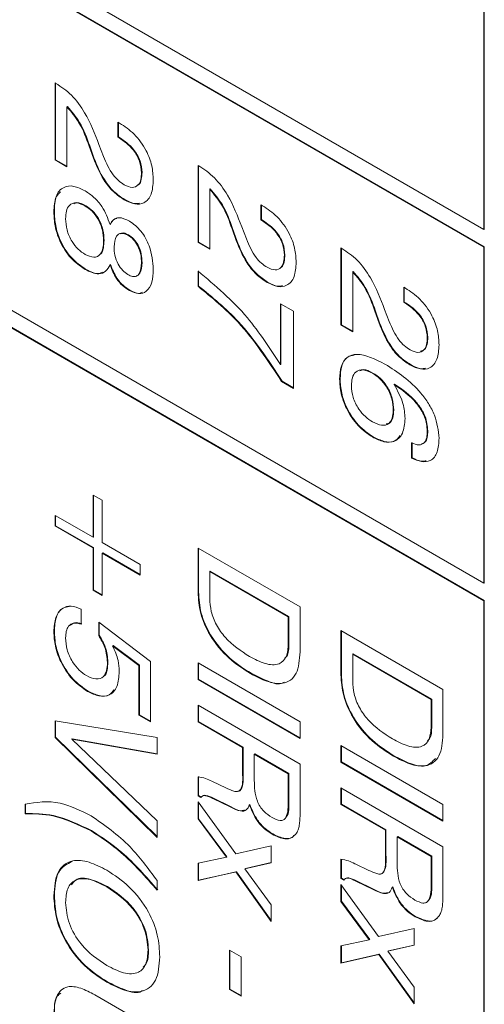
# Model space of a CAD drawing. Header units: millimetres. Extents: x 22 to 278, y 61 to 167.
# Tile 129 of 148: x 261.31 to 264.52, y 102.76 to 109.58. Entities that reach past the tile are written whole.
import ezdxf

# ---------------------------------------------------------------- set-up
doc = ezdxf.new("R2010")
doc.units = ezdxf.units.MM
doc.layers.get('0').update_dxf_attribs({"lineweight": 15})

msp = doc.modelspace()

# ---------------------------------------------------------------- linework, layer by layer
for p, q in [((239.5246, 122.5536), (264.5209, 108.1236)), ((264.5209, 108.0011), (239.5246, 122.4311)), ((264.5244, 108.0032), (239.5282, 122.4332)), ((239.5246, 120.104), (264.5209, 105.674)), ((264.5209, 105.5515), (239.5246, 119.9815)), ((264.5244, 105.5535), (239.5282, 119.9835)), ((264.5209, 108.1236), (264.5209, 114.9417)), ((264.5244, 108.1256), (264.5244, 114.9438)), ((261.551, 109.1382), (261.5565, 109.135)), ((261.551, 108.6043), (261.551, 109.1382)), ((261.5545, 108.6064), (261.5545, 109.1362)), ((261.6361, 108.9748), (261.6326, 108.9727)), ((261.6326, 108.9727), (261.6326, 108.5572)), ((261.9862, 108.8661), (261.9979, 108.8593)), ((261.9862, 108.7614), (261.9862, 108.8661)), ((261.9897, 108.7635), (261.9897, 108.8641)), ((261.9897, 108.7635), (261.9862, 108.7614)), ((261.9976, 108.7589), (261.9897, 108.7635)), ((261.7902, 108.7011), (261.7867, 108.6991)), ((261.8159, 108.6171), (261.7867, 108.6991)), ((261.8194, 108.6192), (261.7902, 108.7011)), ((261.8541, 108.712), (261.8857, 108.6285)), ((261.9941, 108.7568), (261.9862, 108.7614)), ((261.9976, 108.7589), (261.9941, 108.7568)), ((261.5545, 108.6064), (261.551, 108.6043)), ((261.6326, 108.5572), (261.551, 108.6043)), ((261.6326, 108.5613), (261.5545, 108.6064)), ((261.8194, 108.6192), (261.8159, 108.6171)), ((262.541, 108.5668), (262.5465, 108.5636)), ((262.541, 108.0329), (262.541, 108.5668)), ((262.5445, 108.0349), (262.5445, 108.5647)), ((262.1529, 108.5183), (262.1493, 108.5162)), ((262.6261, 108.4033), (262.6225, 108.4012)), ((262.6225, 108.4012), (262.6225, 107.9858)), ((261.763, 108.2871), (261.7595, 108.2851)), ((262.0329, 108.3302), (262.0294, 108.3282)), ((262.9761, 108.2946), (262.9879, 108.2878)), ((262.9761, 108.1899), (262.9761, 108.2946)), ((262.9796, 108.192), (262.9796, 108.2926)), ((261.5455, 108.246), (261.5419, 108.244)), ((261.9347, 108.1596), (261.9312, 108.1575)), ((262.9796, 108.192), (262.9761, 108.1899)), ((262.984, 108.1853), (262.9761, 108.1899)), ((262.9876, 108.1874), (262.9796, 108.192)), ((262.9876, 108.1874), (262.984, 108.1853)), ((262.0592, 108.0847), (262.0557, 108.0827)), ((262.7802, 108.1296), (262.7767, 108.1276)), ((262.8058, 108.0456), (262.7767, 108.1276)), ((262.8094, 108.0477), (262.7802, 108.1296)), ((262.8441, 108.1405), (262.8757, 108.057)), ((264.5244, 108.1256), (264.5209, 108.1236)), ((261.89, 108.047), (261.8864, 108.045)), ((262.5445, 108.0349), (262.541, 108.0329)), ((262.6225, 107.9858), (262.541, 108.0329)), ((262.6225, 107.9898), (262.5445, 108.0349)), ((262.8094, 108.0477), (262.8058, 108.0456)), ((263.1428, 107.9468), (263.1393, 107.9448)), ((263.5309, 107.9953), (263.5364, 107.9921)), ((263.5309, 107.4614), (263.5309, 107.9953)), ((263.5344, 107.4634), (263.5344, 107.9932)), ((264.5244, 108.0032), (264.5209, 108.0011)), ((264.5209, 105.674), (264.5209, 108.0011)), ((264.5244, 105.676), (264.5244, 108.0032)), ((261.9347, 107.8802), (261.9312, 107.8781)), ((262.1529, 107.8946), (262.1493, 107.8925)), ((261.7621, 107.848), (261.7585, 107.846)), ((262.541, 107.7293), (262.541, 107.834)), ((262.5445, 107.7313), (262.5445, 107.836)), ((263.616, 107.8318), (263.6125, 107.8297)), ((263.6125, 107.8297), (263.6125, 107.4143)), ((263.0228, 107.7588), (263.0193, 107.7567)), ((262.0693, 107.7021), (262.0658, 107.7)), ((262.5445, 107.7313), (262.541, 107.7293)), ((263.966, 107.7231), (263.9778, 107.7163)), ((263.966, 107.6184), (263.966, 107.7231)), ((263.9696, 107.6205), (263.9696, 107.7211)), ((263.1121, 107.6089), (263.2027, 107.5566)), ((263.1121, 107.1868), (263.1121, 107.6089)), ((263.1156, 107.1888), (263.1156, 107.6069)), ((263.9696, 107.6205), (263.966, 107.6184)), ((263.974, 107.6139), (263.966, 107.6184)), ((263.9775, 107.6159), (263.9696, 107.6205)), ((263.9775, 107.6159), (263.974, 107.6139)), ((263.2027, 107.5566), (263.2027, 107.0227)), ((263.7701, 107.5581), (263.7666, 107.5561)), ((263.7958, 107.4742), (263.7666, 107.5561)), ((263.7993, 107.4762), (263.7701, 107.5581)), ((263.834, 107.569), (263.8656, 107.4855)), ((263.7993, 107.4762), (263.7958, 107.4742)), ((263.5344, 107.4634), (263.5309, 107.4614)), ((263.6125, 107.4143), (263.5309, 107.4614)), ((263.6125, 107.4184), (263.5344, 107.4634)), ((264.1328, 107.3753), (264.1292, 107.3733)), ((263.1156, 107.1888), (263.1121, 107.1868)), ((263.753, 107.1287), (263.7495, 107.1267)), ((264.0128, 107.1873), (264.0093, 107.1852)), ((263.1238, 107.0723), (263.1203, 107.0703)), ((263.2027, 107.0227), (263.1203, 107.0703)), ((263.2027, 107.0268), (263.1238, 107.0723)), ((263.5254, 107.0883), (263.5218, 107.0863)), ((263.9024, 107.0521), (263.8989, 107.05)), ((263.8971, 106.8715), (263.8935, 106.8694)), ((264.1328, 106.729), (264.1292, 106.727)), ((263.7534, 106.688), (263.7499, 106.6859)), ((264.0204, 106.5402), (264.0204, 106.6449)), ((264.024, 106.5422), (264.024, 106.6469)), ((264.024, 106.5422), (264.0204, 106.5402)), ((261.8139, 106.284), (261.8774, 106.2474)), ((261.8139, 105.9909), (261.8139, 106.284)), ((261.8174, 105.993), (261.8174, 106.282)), ((261.8774, 106.2474), (261.8774, 105.9543)), ((261.551, 106.1427), (261.8139, 105.9909)), ((261.551, 106.0694), (261.551, 106.1427)), ((261.5545, 106.0714), (261.5545, 106.1406)), ((261.5545, 106.0714), (261.551, 106.0694)), ((261.8139, 105.9176), (261.551, 106.0694)), ((261.8174, 105.9197), (261.5545, 106.0714)), ((261.8174, 105.993), (261.8139, 105.9909)), ((261.8174, 105.9197), (261.8139, 105.9176)), ((261.8139, 105.6245), (261.8139, 105.9176)), ((261.8174, 105.6266), (261.8174, 105.9197)), ((261.8774, 105.9543), (262.1403, 105.8025)), ((262.541, 105.9167), (263.2481, 105.5085)), ((262.541, 105.61), (262.541, 105.9167)), ((262.5445, 105.612), (262.5445, 105.9146)), ((261.8809, 105.883), (261.8774, 105.881)), ((261.8774, 105.881), (261.8774, 105.5879)), ((262.1403, 105.7292), (261.8774, 105.881)), ((262.1403, 105.7333), (261.8809, 105.883)), ((262.1403, 105.8025), (262.1403, 105.7292)), ((262.6261, 105.7564), (262.6225, 105.7544)), ((262.6225, 105.7544), (262.6225, 105.5678)), ((263.1665, 105.4404), (262.6225, 105.7544)), ((263.17, 105.4424), (262.6261, 105.7564)), ((261.8174, 105.6266), (261.8139, 105.6245)), ((261.8774, 105.592), (261.8174, 105.6266)), ((264.5244, 105.676), (264.5209, 105.674)), ((261.8774, 105.5879), (261.8139, 105.6245)), ((262.5445, 105.612), (262.541, 105.61)), ((261.7318, 105.494), (261.7318, 105.3893)), ((263.2481, 105.5085), (263.2481, 105.1973)), ((264.5244, 105.5535), (264.5209, 105.5515)), ((264.5209, 98.7334), (264.5209, 105.5515)), ((264.5244, 98.7354), (264.5244, 105.5535)), ((263.17, 105.4424), (263.1665, 105.4404)), ((263.1665, 105.2538), (263.1665, 105.4404)), ((263.17, 105.2558), (263.17, 105.4424)), ((261.8536, 105.4027), (262.2128, 105.1314)), ((261.8536, 105.3101), (261.8536, 105.4027)), ((261.8571, 105.3122), (261.8571, 105.4001)), ((261.5455, 105.3403), (261.5419, 105.3382)), ((261.8571, 105.3122), (261.8536, 105.3101)), ((263.5309, 105.3452), (264.238, 104.937)), ((263.5309, 105.0385), (263.5309, 105.3452)), ((263.5344, 105.0405), (263.5344, 105.3431)), ((261.953, 105.2418), (261.9495, 105.2397)), ((262.1312, 105.1031), (261.9495, 105.2397)), ((262.1347, 105.1051), (261.953, 105.2418)), ((263.17, 105.2558), (263.1665, 105.2538)), ((263.616, 105.185), (263.6125, 105.1829)), ((263.6125, 105.1829), (263.6125, 104.9963)), ((264.1564, 104.8689), (263.6125, 105.1829)), ((264.16, 104.871), (263.616, 105.185)), ((261.9172, 105.1272), (261.9136, 105.1252)), ((262.1347, 105.1051), (262.1312, 105.1031)), ((262.1312, 104.7598), (262.1312, 105.1031)), ((262.1347, 104.7618), (262.1347, 105.1051)), ((262.2128, 105.1314), (262.2128, 104.7127)), ((262.541, 105.1211), (263.2481, 104.7129)), ((262.541, 105.0059), (262.541, 105.1211)), ((262.5445, 105.0079), (262.5445, 105.119)), ((262.9084, 105.0491), (262.9049, 105.0471)), ((263.5344, 105.0405), (263.5309, 105.0385)), ((262.5445, 105.0079), (262.541, 105.0059)), ((263.2481, 104.5977), (262.541, 105.0059)), ((263.2481, 104.6018), (262.5445, 105.0079)), ((261.7793, 104.9262), (261.7758, 104.9242)), ((264.238, 104.937), (264.238, 104.6259)), ((262.541, 104.7128), (262.541, 104.8279)), ((262.541, 104.8279), (263.2481, 104.4197)), ((262.5445, 104.7148), (262.5445, 104.8259)), ((264.16, 104.871), (264.1564, 104.8689)), ((264.1564, 104.6823), (264.1564, 104.8689)), ((264.16, 104.6843), (264.16, 104.871)), ((262.1347, 104.7618), (262.1312, 104.7598)), ((262.2128, 104.7127), (262.1312, 104.7598)), ((262.2128, 104.7167), (262.1347, 104.7618)), ((261.551, 104.719), (262.2581, 104.6039)), ((261.551, 104.6038), (261.551, 104.719)), ((261.5545, 104.6059), (261.5545, 104.7184)), ((262.5445, 104.7148), (262.541, 104.7128)), ((262.8492, 104.5348), (262.541, 104.7128)), ((262.8527, 104.5369), (262.5445, 104.7148)), ((263.2481, 104.7129), (263.2481, 104.5977)), ((264.16, 104.6843), (264.1564, 104.6823)), ((261.5545, 104.6059), (261.551, 104.6038)), ((262.2581, 103.913), (261.551, 104.6038)), ((262.2581, 103.9185), (261.5545, 104.6059)), ((262.2581, 104.6039), (262.2581, 104.4881)), ((261.6697, 104.5956), (261.6662, 104.5936)), ((261.6662, 104.5936), (262.2581, 104.027)), ((262.2581, 104.4881), (261.6662, 104.5936)), ((262.2581, 104.4908), (261.6697, 104.5956)), ((262.8527, 104.5369), (262.8492, 104.5348)), ((262.8492, 104.3631), (262.8492, 104.5348)), ((262.8527, 104.3651), (262.8527, 104.5369)), ((263.5309, 104.5496), (264.238, 104.1414)), ((263.5309, 104.4344), (263.5309, 104.5496)), ((263.5344, 104.4365), (263.5344, 104.5475)), ((262.9343, 104.4909), (262.9308, 104.4889)), ((262.9308, 104.4889), (262.9308, 104.3077)), ((263.1665, 104.3528), (262.9308, 104.4889)), ((263.17, 104.3549), (262.9343, 104.4909)), ((263.8983, 104.4776), (263.8948, 104.4756)), ((263.2481, 104.4197), (263.2481, 104.107)), ((263.5344, 104.4365), (263.5309, 104.4344)), ((264.238, 104.0262), (263.5309, 104.4344)), ((264.238, 104.0303), (263.5344, 104.4365)), ((262.541, 104.1998), (262.541, 104.3326)), ((262.5445, 104.2019), (262.5445, 104.3347)), ((262.8527, 104.3651), (262.8492, 104.3631)), ((263.17, 104.3549), (263.1665, 104.3528)), ((263.1665, 104.1716), (263.1665, 104.3528)), ((263.17, 104.1736), (263.17, 104.3549)), ((262.6371, 104.3022), (262.6401, 104.3004)), ((262.6401, 104.3004), (262.7339, 104.256)), ((262.5445, 104.2019), (262.541, 104.1998)), ((262.5609, 104.1883), (262.541, 104.1998)), ((262.5636, 104.1908), (262.5445, 104.2019)), ((263.5309, 104.1413), (263.5309, 104.2565)), ((263.5309, 104.2565), (264.238, 103.8482)), ((263.5344, 104.1433), (263.5344, 104.2544)), ((261.3425, 104.0751), (261.3425, 104.1424)), ((261.346, 104.0772), (261.346, 104.1444)), ((262.541, 104.158), (262.8022, 103.7989)), ((262.541, 104.0403), (262.541, 104.158)), ((262.5445, 104.0424), (262.5445, 104.1531)), ((262.648, 104.1843), (262.6445, 104.1823)), ((262.7632, 104.1239), (262.6445, 104.1823)), ((262.7667, 104.1259), (262.648, 104.1843)), ((262.7667, 104.1259), (262.7632, 104.1239)), ((262.8997, 104.1412), (262.8962, 104.1392)), ((263.17, 104.1736), (263.1665, 104.1716)), ((263.5344, 104.1433), (263.5309, 104.1413)), ((263.8391, 103.9634), (263.5309, 104.1413)), ((263.8427, 103.9654), (263.5344, 104.1433)), ((264.238, 104.1414), (264.238, 104.0262)), ((261.346, 104.0772), (261.3425, 104.0751)), ((262.2581, 104.027), (262.2581, 103.913)), ((262.5445, 104.0424), (262.541, 104.0403)), ((262.7371, 103.7753), (262.541, 104.0403)), ((262.7407, 103.7773), (262.5445, 104.0424)), ((261.8036, 103.9596), (261.8, 103.9576)), ((263.0587, 103.9364), (263.0551, 103.9344)), ((263.8427, 103.9654), (263.8391, 103.9634)), ((263.8391, 103.7916), (263.8391, 103.9634)), ((263.8427, 103.7937), (263.8427, 103.9654)), ((262.8022, 103.7989), (263.0486, 103.8544)), ((263.0486, 103.8544), (263.0486, 103.737)), ((263.9243, 103.9194), (263.9207, 103.9174)), ((263.9207, 103.9174), (263.9207, 103.7362)), ((264.1564, 103.7813), (263.9207, 103.9174)), ((264.16, 103.7834), (263.9243, 103.9194)), ((263.8427, 103.7937), (263.8391, 103.7916)), ((264.238, 103.8482), (264.238, 103.5355)), ((262.541, 103.7333), (262.7371, 103.7753)), ((262.541, 103.6136), (262.541, 103.7333)), ((262.5445, 103.6156), (262.5445, 103.7341)), ((262.7407, 103.7773), (262.7371, 103.7753)), ((263.0486, 103.737), (262.8662, 103.6957)), ((263.0486, 103.7382), (262.8697, 103.6978)), ((263.5309, 103.6283), (263.5309, 103.7612)), ((263.5344, 103.6304), (263.5344, 103.7632)), ((263.6271, 103.7307), (263.6301, 103.7289)), ((263.6301, 103.7289), (263.7238, 103.6845)), ((264.16, 103.7834), (264.1564, 103.7813)), ((264.1564, 103.6001), (264.1564, 103.7813)), ((264.16, 103.6021), (264.16, 103.7834)), ((262.8031, 103.6732), (262.541, 103.6136)), ((262.8067, 103.6753), (262.5445, 103.6156)), ((262.8067, 103.6753), (262.8031, 103.6732)), ((263.0486, 103.331), (262.8031, 103.6732)), ((263.0486, 103.338), (262.8067, 103.6753)), ((262.8697, 103.6978), (262.8662, 103.6957)), ((262.8662, 103.6957), (263.0486, 103.4468)), ((262.2581, 103.6138), (262.2581, 103.5466)), ((262.5445, 103.6156), (262.541, 103.6136)), ((263.5344, 103.6304), (263.5309, 103.6283)), ((263.5509, 103.6168), (263.5309, 103.6283)), ((263.5309, 103.5865), (263.7921, 103.2275)), ((263.5309, 103.4689), (263.5309, 103.5865)), ((263.5536, 103.6193), (263.5344, 103.6304)), ((263.5344, 103.4709), (263.5344, 103.5816)), ((263.638, 103.6128), (263.6345, 103.6108)), ((263.7532, 103.5524), (263.6345, 103.6108)), ((263.7567, 103.5544), (263.638, 103.6128)), ((264.16, 103.6021), (264.1564, 103.6001)), ((261.9126, 103.5721), (261.9091, 103.5701)), ((263.7567, 103.5544), (263.7532, 103.5524)), ((263.8897, 103.5697), (263.8862, 103.5677)), ((261.5455, 103.5111), (261.5419, 103.509)), ((263.0486, 103.4468), (263.0486, 103.331)), ((263.5344, 103.4709), (263.5309, 103.4689)), ((263.7271, 103.2038), (263.5309, 103.4689)), ((263.7306, 103.2059), (263.5344, 103.4709)), ((264.0486, 103.365), (264.0451, 103.3629)), ((263.7921, 103.2275), (264.0386, 103.2829)), ((264.0386, 103.2829), (264.0386, 103.1655)), ((263.5309, 103.1618), (263.7271, 103.2038)), ((263.7306, 103.2059), (263.7271, 103.2038)), ((262.1982, 103.1343), (262.1947, 103.1322)), ((262.7585, 103.1321), (262.8401, 103.085)), ((262.7585, 102.8599), (262.7585, 103.1321)), ((262.7621, 102.8619), (262.7621, 103.13)), ((263.5309, 103.0421), (263.5309, 103.1618)), ((263.5344, 103.0442), (263.5344, 103.1626)), ((263.7966, 103.1038), (263.5344, 103.0442)), ((263.7966, 103.1038), (263.7931, 103.1018)), ((264.0386, 102.7665), (263.7966, 103.1038)), ((264.0386, 103.1655), (263.8561, 103.1243)), ((263.8597, 103.1263), (263.8561, 103.1243)), ((263.8561, 103.1243), (264.0386, 102.8753)), ((264.0386, 103.1667), (263.8597, 103.1263)), ((262.8401, 103.085), (262.8401, 102.8128)), ((263.7931, 103.1018), (263.5309, 103.0421)), ((263.5344, 103.0442), (263.5309, 103.0421)), ((264.0386, 102.7595), (263.7931, 103.1018)), ((261.9126, 102.9126), (261.9091, 102.9106)), ((262.7621, 102.8619), (262.7585, 102.8599)), ((262.8401, 102.8128), (262.7585, 102.8599)), ((262.8401, 102.8169), (262.7621, 102.8619)), ((264.0386, 102.8753), (264.0386, 102.7595)), ((261.8254, 102.8228), (262.2581, 102.573))]:
    msp.add_line(p, q)
for points, knots in [([(261.5565, 109.135), (261.5933, 109.1106), (261.6668, 109.0617), (261.7784, 108.908), (261.8254, 108.7864), (261.8541, 108.712)], [0, 0, 0, 0, 0.279996, 0.559198, 1, 1, 1, 1]), ([(261.7867, 108.6991), (261.7666, 108.7557), (261.731, 108.8562), (261.6625, 108.9373), (261.6326, 108.9727)], [0, 0, 0, 0, 0.5626058, 1, 1, 1, 1]), ([(261.7902, 108.7011), (261.7702, 108.7577), (261.7345, 108.8583), (261.6661, 108.9393), (261.6361, 108.9748)], [0, 0, 0, 0, 0.5626058, 1, 1, 1, 1]), ([(261.9979, 108.8593), (262.0322, 108.8366), (262.1006, 108.7914), (262.1823, 108.6788), (262.2256, 108.5629), (262.2291, 108.4988), (262.2309, 108.4667)], [0, 0, 0, 0, 0.280451, 0.559362, 0.779308, 1, 1, 1, 1]), ([(262.1493, 108.5162), (262.147, 108.5425), (262.1424, 108.595), (262.084, 108.6955), (262.0282, 108.7336), (261.9941, 108.7568)], [0, 0, 0, 0, 0.280567, 0.560264, 1, 1, 1, 1]), ([(262.1529, 108.5183), (262.1506, 108.5446), (262.146, 108.5971), (262.0875, 108.6976), (262.0317, 108.7356), (261.9976, 108.7589)], [0, 0, 0, 0, 0.280567, 0.560264, 1, 1, 1, 1]), ([(261.8857, 108.6285), (261.9051, 108.5836), (261.9321, 108.5209), (261.9896, 108.4589), (262.0166, 108.4413), (262.0301, 108.4325)], [0, 0, 0, 0, 0.558127, 0.779013, 1, 1, 1, 1]), ([(262.0294, 108.3282), (262.0039, 108.3452), (261.9531, 108.3793), (261.8719, 108.4807), (261.8371, 108.5654), (261.8159, 108.6171)], [0, 0, 0, 0, 0.280291, 0.560216, 1, 1, 1, 1]), ([(262.0329, 108.3302), (262.0074, 108.3473), (261.9566, 108.3813), (261.8754, 108.4827), (261.8407, 108.5674), (261.8194, 108.6192)], [0, 0, 0, 0, 0.280291, 0.560216, 1, 1, 1, 1]), ([(262.5465, 108.5636), (262.5833, 108.5391), (262.6568, 108.4902), (262.7683, 108.3366), (262.8153, 108.215), (262.8441, 108.1405)], [0, 0, 0, 0, 0.279996, 0.559198, 1, 1, 1, 1]), ([(262.0301, 108.4325), (262.049, 108.4238), (262.0867, 108.4065), (262.1273, 108.4263), (262.1469, 108.4665), (262.1485, 108.4997), (262.1493, 108.5162)], [0, 0, 0, 0, 0.27961, 0.558548, 0.779048, 1, 1, 1, 1]), ([(262.1246, 108.4322), (262.1264, 108.4329), (262.1396, 108.4379), (262.1496, 108.4701), (262.1518, 108.5022), (262.1529, 108.5183)], [0, 0, 0, 0, 0.075688, 0.537371, 1, 1, 1, 1]), ([(261.5419, 108.244), (261.5443, 108.2817), (261.5491, 108.357), (261.6025, 108.4207), (261.6788, 108.4296), (261.7319, 108.4034), (261.7585, 108.3903)], [0, 0, 0, 0, 0.280486, 0.559574, 0.779479, 1, 1, 1, 1]), ([(262.2309, 108.4667), (262.2286, 108.4316), (262.2239, 108.3615), (262.174, 108.3026), (262.1037, 108.2921), (262.0542, 108.3162), (262.0294, 108.3282)], [0, 0, 0, 0, 0.28044, 0.559681, 0.779592, 1, 1, 1, 1]), ([(261.5455, 108.246), (261.5462, 108.2859), (261.5472, 108.3445), (261.5774, 108.3733), (261.5871, 108.3825)], [0, 0, 0, 0, 0.679746, 1, 1, 1, 1]), ([(261.7585, 108.3903), (261.7793, 108.3768), (261.8206, 108.3497), (261.8898, 108.2705), (261.9155, 108.2003), (261.9312, 108.1575)], [0, 0, 0, 0, 0.281291, 0.561761, 1, 1, 1, 1]), ([(262.7767, 108.1276), (262.7566, 108.1842), (262.7209, 108.2847), (262.6525, 108.3658), (262.6225, 108.4012)], [0, 0, 0, 0, 0.562606, 1, 1, 1, 1]), ([(262.7802, 108.1296), (262.7601, 108.1862), (262.7245, 108.2868), (262.656, 108.3678), (262.6261, 108.4033)], [0, 0, 0, 0, 0.562606, 1, 1, 1, 1]), ([(261.7595, 108.2851), (261.7384, 108.2952), (261.6962, 108.3154), (261.6489, 108.2968), (261.6263, 108.2523), (261.6244, 108.2153), (261.6235, 108.1967)], [0, 0, 0, 0, 0.279995, 0.558696, 0.778998, 1, 1, 1, 1]), ([(261.763, 108.2871), (261.7411, 108.2991), (261.7098, 108.3161), (261.6877, 108.3049), (261.6811, 108.3016)], [0, 0, 0, 0, 0.701505, 1, 1, 1, 1]), ([(261.8864, 108.045), (261.8852, 108.0692), (261.8827, 108.1176), (261.8532, 108.1934), (261.8076, 108.2532), (261.7756, 108.2744), (261.7595, 108.2851)], [0, 0, 0, 0, 0.280768, 0.559835, 0.779576, 1, 1, 1, 1]), ([(261.89, 108.047), (261.8887, 108.0713), (261.8862, 108.1197), (261.8567, 108.1955), (261.8111, 108.2552), (261.7791, 108.2765), (261.763, 108.2871)], [0, 0, 0, 0, 0.280768, 0.559835, 0.779576, 1, 1, 1, 1]), ([(262.1359, 108.3056), (262.1261, 108.3033), (262.0958, 108.2965), (262.0583, 108.3166), (262.0329, 108.3302)], [0, 0, 0, 0, 0.324555, 1, 1, 1, 1]), ([(262.9879, 108.2878), (263.0222, 108.2652), (263.0906, 108.22), (263.1723, 108.1073), (263.2155, 107.9914), (263.2191, 107.9273), (263.2209, 107.8952)], [0, 0, 0, 0, 0.280451, 0.559362, 0.779308, 1, 1, 1, 1]), ([(261.7585, 107.846), (261.7244, 107.8695), (261.6564, 107.9165), (261.5823, 108.0357), (261.5464, 108.1493), (261.5434, 108.2124), (261.5419, 108.244)], [0, 0, 0, 0, 0.279707, 0.55861, 0.779038, 1, 1, 1, 1]), ([(261.7621, 107.848), (261.728, 107.8715), (261.6599, 107.9185), (261.5859, 108.0377), (261.5499, 108.1513), (261.547, 108.2144), (261.5455, 108.246)], [0, 0, 0, 0, 0.279707, 0.55861, 0.779038, 1, 1, 1, 1]), ([(261.6235, 108.1967), (261.625, 108.1715), (261.6278, 108.1211), (261.6615, 108.0426), (261.7098, 107.9828), (261.7429, 107.961), (261.7595, 107.9501)], [0, 0, 0, 0, 0.280468, 0.5595619, 0.7794643, 1, 1, 1, 1]), ([(261.9312, 108.1575), (261.9385, 108.1698), (261.9531, 108.1943), (261.9986, 108.2123), (262.0403, 108.1932), (262.0658, 108.1816)], [0, 0, 0, 0, 0.281037, 0.561354, 1, 1, 1, 1]), ([(261.9347, 108.1596), (261.9416, 108.1728), (261.9519, 108.1927), (261.9715, 108.198), (261.9781, 108.1998)], [0, 0, 0, 0, 0.663814, 1, 1, 1, 1]), ([(262.0658, 108.1816), (262.0937, 108.1608), (262.1496, 108.1193), (262.2194, 107.9864), (262.2266, 107.8994), (262.2309, 107.8463)], [0, 0, 0, 0, 0.2796398, 0.5599649, 1, 1, 1, 1]), ([(263.1393, 107.9448), (263.137, 107.971), (263.1324, 108.0235), (263.0739, 108.124), (263.0181, 108.1621), (262.984, 108.1853)], [0, 0, 0, 0, 0.280567, 0.560264, 1, 1, 1, 1]), ([(263.1428, 107.9468), (263.1405, 107.9731), (263.1359, 108.0256), (263.0774, 108.1261), (263.0217, 108.1641), (262.9876, 108.1874)], [0, 0, 0, 0, 0.280567, 0.560264, 1, 1, 1, 1]), ([(262.0557, 108.0827), (262.0396, 108.0896), (262.0074, 108.1033), (261.9659, 108.0754), (261.9616, 108.0301), (261.959, 108.0024)], [0, 0, 0, 0, 0.280025, 0.560304, 1, 1, 1, 1]), ([(262.0592, 108.0847), (262.0421, 108.0937), (262.0215, 108.1046), (262.0086, 108.0955), (262.0064, 108.0939)], [0, 0, 0, 0, 0.830475, 1, 1, 1, 1]), ([(262.1493, 107.8925), (262.1485, 107.9114), (262.1467, 107.949), (262.1272, 108.0078), (262.0934, 108.0572), (262.0683, 108.0742), (262.0557, 108.0827)], [0, 0, 0, 0, 0.281051, 0.560499, 0.779909, 1, 1, 1, 1]), ([(262.1529, 107.8946), (262.152, 107.9135), (262.1503, 107.9511), (262.1308, 108.0099), (262.0969, 108.0592), (262.0718, 108.0762), (262.0592, 108.0847)], [0, 0, 0, 0, 0.281051, 0.560499, 0.779909, 1, 1, 1, 1]), ([(261.7595, 107.9501), (261.7801, 107.9407), (261.8212, 107.9218), (261.8644, 107.9454), (261.884, 107.9908), (261.8856, 108.0269), (261.8864, 108.045)], [0, 0, 0, 0, 0.279546, 0.558276, 0.778819, 1, 1, 1, 1]), ([(261.859, 107.9506), (261.8617, 107.9517), (261.8765, 107.9577), (261.8866, 107.9944), (261.8889, 108.0295), (261.89, 108.047)], [0, 0, 0, 0, 0.099221, 0.548959, 1, 1, 1, 1]), ([(263.0193, 107.7567), (262.9939, 107.7737), (262.943, 107.8078), (262.8618, 107.9092), (262.8271, 107.9939), (262.8058, 108.0456)], [0, 0, 0, 0, 0.280291, 0.560216, 1, 1, 1, 1]), ([(263.0228, 107.7588), (262.9974, 107.7758), (262.9465, 107.8098), (262.8654, 107.9112), (262.8306, 107.9959), (262.8094, 108.0477)], [0, 0, 0, 0, 0.280291, 0.560216, 1, 1, 1, 1]), ([(262.8757, 108.057), (262.895, 108.0121), (262.9221, 107.9495), (262.9796, 107.8874), (263.0065, 107.8698), (263.02, 107.861)], [0, 0, 0, 0, 0.558127, 0.779013, 1, 1, 1, 1]), ([(261.959, 108.0024), (261.9599, 107.9833), (261.9619, 107.9452), (261.984, 107.8861), (262.0177, 107.8365), (262.043, 107.8192), (262.0557, 107.8105)], [0, 0, 0, 0, 0.2807915, 0.5603116, 0.779949, 1, 1, 1, 1]), ([(263.02, 107.861), (263.0389, 107.8523), (263.0767, 107.835), (263.1172, 107.8548), (263.1368, 107.895), (263.1385, 107.9282), (263.1393, 107.9448)], [0, 0, 0, 0, 0.27961, 0.558548, 0.779048, 1, 1, 1, 1]), ([(263.1145, 107.8607), (263.1164, 107.8614), (263.1296, 107.8664), (263.1395, 107.8986), (263.1417, 107.9307), (263.1428, 107.9468)], [0, 0, 0, 0, 0.075688, 0.537371, 1, 1, 1, 1]), ([(263.5364, 107.9921), (263.5732, 107.9676), (263.6467, 107.9188), (263.7583, 107.7651), (263.8053, 107.6435), (263.834, 107.569)], [0, 0, 0, 0, 0.279996, 0.559198, 1, 1, 1, 1]), ([(261.9312, 107.8781), (261.9222, 107.8617), (261.9043, 107.8289), (261.8451, 107.8063), (261.7913, 107.8309), (261.7585, 107.846)], [0, 0, 0, 0, 0.280919, 0.561169, 1, 1, 1, 1]), ([(262.0658, 107.7), (262.0498, 107.7104), (262.018, 107.731), (261.9648, 107.7916), (261.9439, 107.8453), (261.9312, 107.8781)], [0, 0, 0, 0, 0.281152, 0.561484, 1, 1, 1, 1]), ([(262.0693, 107.7021), (262.0533, 107.7124), (262.0215, 107.733), (261.9684, 107.7936), (261.9475, 107.8474), (261.9347, 107.8802)], [0, 0, 0, 0, 0.281152, 0.561484, 1, 1, 1, 1]), ([(262.0557, 107.8105), (262.0663, 107.8053), (262.0876, 107.7948), (262.1158, 107.7977), (262.1446, 107.824), (262.1474, 107.8643), (262.1493, 107.8925)], [0, 0, 0, 0, 0.187232, 0.374021, 0.561158, 1, 1, 1, 1]), ([(262.1285, 107.8117), (262.1317, 107.8142), (262.1509, 107.8293), (262.152, 107.8649), (262.1529, 107.8946)], [0, 0, 0, 0, 0.163464, 1, 1, 1, 1]), ([(263.2209, 107.8952), (263.2185, 107.8601), (263.2139, 107.79), (263.1639, 107.7311), (263.0937, 107.7206), (263.0441, 107.7447), (263.0193, 107.7567)], [0, 0, 0, 0, 0.2804405, 0.5596806, 0.7795919, 1, 1, 1, 1]), ([(261.8794, 107.8267), (261.8719, 107.8232), (261.8404, 107.808), (261.796, 107.8307), (261.7621, 107.848)], [0, 0, 0, 0, 0.23583, 1, 1, 1, 1]), ([(262.2309, 107.8463), (262.2292, 107.8149), (262.2258, 107.7524), (262.1892, 107.6919), (262.1319, 107.6701), (262.0878, 107.6901), (262.0658, 107.7)], [0, 0, 0, 0, 0.2808793, 0.5606272, 0.7803128, 1, 1, 1, 1]), ([(262.541, 107.834), (262.6598, 107.7344), (262.8723, 107.5564), (263.0387, 107.2998), (263.1121, 107.1868)], [0, 0, 0, 0, 0.559313, 1, 1, 1, 1]), ([(263.7666, 107.5561), (263.7465, 107.6127), (263.7109, 107.7133), (263.6424, 107.7943), (263.6125, 107.8297)], [0, 0, 0, 0, 0.5626058, 1, 1, 1, 1]), ([(263.7701, 107.5581), (263.7501, 107.6147), (263.7144, 107.7153), (263.646, 107.7963), (263.616, 107.8318)], [0, 0, 0, 0, 0.5626058, 1, 1, 1, 1]), ([(263.1259, 107.7341), (263.116, 107.7319), (263.0858, 107.725), (263.0482, 107.7452), (263.0228, 107.7588)], [0, 0, 0, 0, 0.324555, 1, 1, 1, 1]), ([(262.1567, 107.6879), (262.1492, 107.6845), (262.125, 107.6738), (262.092, 107.6905), (262.0693, 107.7021)], [0, 0, 0, 0, 0.313215, 1, 1, 1, 1]), ([(263.1203, 107.0703), (263.0241, 107.2161), (262.8522, 107.4766), (262.6361, 107.652), (262.541, 107.7293)], [0, 0, 0, 0, 0.559551, 1, 1, 1, 1]), ([(263.1238, 107.0723), (263.0276, 107.2181), (262.8557, 107.4786), (262.6397, 107.654), (262.5445, 107.7313)], [0, 0, 0, 0, 0.559551, 1, 1, 1, 1]), ([(263.9778, 107.7163), (264.0121, 107.6937), (264.0805, 107.6485), (264.1622, 107.5358), (264.2055, 107.4199), (264.209, 107.3558), (264.2108, 107.3237)], [0, 0, 0, 0, 0.280451, 0.559362, 0.779308, 1, 1, 1, 1]), ([(264.1292, 107.3733), (264.1269, 107.3996), (264.1223, 107.4521), (264.0639, 107.5526), (264.0081, 107.5906), (263.974, 107.6139)], [0, 0, 0, 0, 0.280567, 0.560264, 1, 1, 1, 1]), ([(264.1328, 107.3753), (264.1305, 107.4016), (264.1259, 107.4541), (264.0674, 107.5546), (264.0116, 107.5926), (263.9775, 107.6159)], [0, 0, 0, 0, 0.280567, 0.560264, 1, 1, 1, 1]), ([(264.0093, 107.1852), (263.9838, 107.2023), (263.9329, 107.2363), (263.8518, 107.3377), (263.817, 107.4224), (263.7958, 107.4742)], [0, 0, 0, 0, 0.280291, 0.560216, 1, 1, 1, 1]), ([(264.0128, 107.1873), (263.9873, 107.2043), (263.9365, 107.2383), (263.8553, 107.3397), (263.8206, 107.4244), (263.7993, 107.4762)], [0, 0, 0, 0, 0.280291, 0.560216, 1, 1, 1, 1]), ([(263.8656, 107.4855), (263.885, 107.4406), (263.912, 107.378), (263.9695, 107.3159), (263.9965, 107.2983), (264.01, 107.2895)], [0, 0, 0, 0, 0.558127, 0.779013, 1, 1, 1, 1]), ([(264.01, 107.2895), (264.0289, 107.2808), (264.0666, 107.2635), (264.1072, 107.2833), (264.1268, 107.3235), (264.1284, 107.3567), (264.1292, 107.3733)], [0, 0, 0, 0, 0.27961, 0.558548, 0.779048, 1, 1, 1, 1]), ([(264.0828, 107.2798), (264.0926, 107.2825), (264.1144, 107.2884), (264.13, 107.3262), (264.1319, 107.3589), (264.1328, 107.3753)], [0, 0, 0, 0, 0.290051, 0.644662, 1, 1, 1, 1]), ([(264.2108, 107.3237), (264.2085, 107.2886), (264.2038, 107.2185), (264.1539, 107.1596), (264.0836, 107.1491), (264.0341, 107.1732), (264.0093, 107.1852)], [0, 0, 0, 0, 0.28044, 0.559681, 0.779592, 1, 1, 1, 1]), ([(263.5218, 107.0863), (263.5238, 107.118), (263.5276, 107.1812), (263.5704, 107.2447), (263.6715, 107.273), (263.7683, 107.2248), (263.8362, 107.1909)], [0, 0, 0, 0, 0.187308, 0.373997, 0.560972, 1, 1, 1, 1]), ([(263.5254, 107.0883), (263.5274, 107.1197), (263.5315, 107.1824), (263.568, 107.2429), (263.6076, 107.2503), (263.6236, 107.2533)], [0, 0, 0, 0, 0.37456, 0.747883, 1, 1, 1, 1]), ([(263.7495, 107.1267), (263.7274, 107.1373), (263.6834, 107.1584), (263.6328, 107.1423), (263.6067, 107.0982), (263.6045, 107.0597), (263.6034, 107.0404)], [0, 0, 0, 0, 0.280146, 0.559018, 0.779227, 1, 1, 1, 1]), ([(263.753, 107.1287), (263.7302, 107.1409), (263.6958, 107.1593), (263.6707, 107.1481), (263.6622, 107.1444)], [0, 0, 0, 0, 0.661937, 1, 1, 1, 1]), ([(263.8935, 106.8694), (263.892, 106.8959), (263.8889, 106.9488), (263.8528, 107.0312), (263.8016, 107.0926), (263.7669, 107.1153), (263.7495, 107.1267)], [0, 0, 0, 0, 0.280506, 0.559256, 0.779276, 1, 1, 1, 1]), ([(263.8971, 106.8715), (263.8955, 106.898), (263.8924, 106.9508), (263.8563, 107.0332), (263.8051, 107.0947), (263.7704, 107.1173), (263.753, 107.1287)], [0, 0, 0, 0, 0.280506, 0.559256, 0.779276, 1, 1, 1, 1]), ([(263.8362, 107.1909), (263.9235, 107.1343), (264.0328, 107.0634), (264.1391, 106.9187), (264.1968, 106.8102), (264.2052, 106.7303), (264.2108, 106.6773)], [0, 0, 0, 0, 0.499466, 0.62531, 0.750994, 1, 1, 1, 1]), ([(264.1158, 107.1626), (264.106, 107.1604), (264.0757, 107.1535), (264.0382, 107.1737), (264.0128, 107.1873)], [0, 0, 0, 0, 0.324555, 1, 1, 1, 1]), ([(263.7499, 106.6859), (263.7154, 106.7095), (263.6466, 106.7566), (263.5689, 106.874), (263.5273, 106.9897), (263.5236, 107.0541), (263.5218, 107.0863)], [0, 0, 0, 0, 0.279903, 0.559103, 0.779286, 1, 1, 1, 1]), ([(263.7534, 106.688), (263.719, 106.7115), (263.6501, 106.7587), (263.5724, 106.8761), (263.5308, 106.9918), (263.5272, 107.0561), (263.5254, 107.0883)], [0, 0, 0, 0, 0.279903, 0.559103, 0.779286, 1, 1, 1, 1]), ([(263.6034, 107.0404), (263.6054, 107.0141), (263.6093, 106.9617), (263.6491, 106.8823), (263.6993, 106.8235), (263.7333, 106.8014), (263.7503, 106.7904)], [0, 0, 0, 0, 0.279951, 0.559038, 0.779239, 1, 1, 1, 1]), ([(263.8989, 107.05), (263.9237, 107.0052), (263.9681, 106.925), (263.973, 106.8481), (263.9751, 106.8142)], [0, 0, 0, 0, 0.558415, 1, 1, 1, 1]), ([(264.1292, 106.727), (264.1261, 106.7598), (264.1215, 106.809), (264.0862, 106.8767), (264.0201, 106.9663), (263.9527, 107.0128), (263.8989, 107.05)], [0, 0, 0, 0, 0.248941, 0.37441, 0.50003, 1, 1, 1, 1]), ([(264.1328, 106.729), (264.1297, 106.7618), (264.125, 106.8111), (264.0897, 106.8787), (264.0236, 106.9683), (263.9563, 107.0149), (263.9024, 107.0521)], [0, 0, 0, 0, 0.248941, 0.37441, 0.50003, 1, 1, 1, 1]), ([(263.7503, 106.7904), (263.7715, 106.7801), (263.8139, 106.7596), (263.8633, 106.7733), (263.89, 106.8139), (263.8923, 106.8509), (263.8935, 106.8694)], [0, 0, 0, 0, 0.280269, 0.559276, 0.779344, 1, 1, 1, 1]), ([(263.8437, 106.7765), (263.8517, 106.7777), (263.8739, 106.7809), (263.8931, 106.817), (263.8957, 106.8533), (263.8971, 106.8715)], [0, 0, 0, 0, 0.221273, 0.610116, 1, 1, 1, 1]), ([(263.9751, 106.8142), (263.9721, 106.7771), (263.9661, 106.7031), (263.906, 106.6494), (263.8288, 106.6464), (263.7762, 106.6727), (263.7499, 106.6859)], [0, 0, 0, 0, 0.279991, 0.559145, 0.779291, 1, 1, 1, 1]), ([(264.0204, 106.6449), (264.0378, 106.6381), (264.0723, 106.6247), (264.1106, 106.6416), (264.1273, 106.6808), (264.1286, 106.7116), (264.1292, 106.727)], [0, 0, 0, 0, 0.280259, 0.558792, 0.779085, 1, 1, 1, 1]), ([(264.0888, 106.6395), (264.0976, 106.6418), (264.1176, 106.6471), (264.1305, 106.6834), (264.132, 106.7138), (264.1328, 106.729)], [0, 0, 0, 0, 0.282329, 0.640659, 1, 1, 1, 1]), ([(263.9407, 106.6955), (263.9286, 106.6805), (263.9024, 106.6478), (263.8316, 106.6493), (263.7795, 106.6751), (263.7534, 106.688)], [0, 0, 0, 0, 0.2988436, 0.6489742, 1, 1, 1, 1]), ([(264.2108, 106.6773), (264.2089, 106.6436), (264.2051, 106.5763), (264.1589, 106.5174), (264.0908, 106.5102), (264.0439, 106.5302), (264.0204, 106.5402)], [0, 0, 0, 0, 0.28051, 0.559389, 0.779359, 1, 1, 1, 1]), ([(264.1204, 106.5215), (264.1115, 106.5197), (264.0829, 106.514), (264.048, 106.5307), (264.024, 106.5422)], [0, 0, 0, 0, 0.310703, 1, 1, 1, 1]), ([(262.9049, 105.0471), (262.8545, 105.0793), (262.754, 105.1435), (262.6253, 105.2955), (262.55, 105.4672), (262.544, 105.5623), (262.541, 105.61)], [0, 0, 0, 0, 0.280936, 0.560148, 0.779663, 1, 1, 1, 1]), ([(262.9084, 105.0491), (262.858, 105.0813), (262.7575, 105.1456), (262.6288, 105.2975), (262.5536, 105.4693), (262.5475, 105.5644), (262.5445, 105.612)], [0, 0, 0, 0, 0.280936, 0.560148, 0.779663, 1, 1, 1, 1]), ([(262.6225, 105.5678), (262.6242, 105.5384), (262.6274, 105.4798), (262.6651, 105.3816), (262.755, 105.2578), (262.8388, 105.2041), (262.8976, 105.1664)], [0, 0, 0, 0, 0.187232, 0.373773, 0.560603, 1, 1, 1, 1]), ([(261.5419, 105.3382), (261.5442, 105.3727), (261.5487, 105.4415), (261.5947, 105.5022), (261.6597, 105.521), (261.7077, 105.503), (261.7318, 105.494)], [0, 0, 0, 0, 0.2803378, 0.559784, 0.7797246, 1, 1, 1, 1]), ([(261.5455, 105.3403), (261.5479, 105.3743), (261.5526, 105.4423), (261.5929, 105.5028), (261.6332, 105.509), (261.6475, 105.5112)], [0, 0, 0, 0, 0.393178, 0.785106, 1, 1, 1, 1]), ([(261.7318, 105.3893), (261.7143, 105.3941), (261.6793, 105.4038), (261.6435, 105.3809), (261.626, 105.3411), (261.6244, 105.3096), (261.6235, 105.2938)], [0, 0, 0, 0, 0.279683, 0.558942, 0.779277, 1, 1, 1, 1]), ([(261.7353, 105.3913), (261.7173, 105.3969), (261.6862, 105.4065), (261.6661, 105.39), (261.6576, 105.383)], [0, 0, 0, 0, 0.576532, 1, 1, 1, 1]), ([(261.7758, 104.9242), (261.7402, 104.9486), (261.6692, 104.9975), (261.5894, 105.1193), (261.5474, 105.2386), (261.5438, 105.305), (261.5419, 105.3382)], [0, 0, 0, 0, 0.279853, 0.558986, 0.77924, 1, 1, 1, 1]), ([(261.7793, 104.9262), (261.7438, 104.9507), (261.6727, 104.9995), (261.593, 105.1213), (261.5509, 105.2407), (261.5473, 105.3071), (261.5455, 105.3403)], [0, 0, 0, 0, 0.279853, 0.558986, 0.77924, 1, 1, 1, 1]), ([(261.6235, 105.2938), (261.6253, 105.267), (261.6287, 105.2136), (261.6657, 105.1315), (261.7158, 105.068), (261.7508, 105.0448), (261.7683, 105.0332)], [0, 0, 0, 0, 0.2802804, 0.5595279, 0.7794727, 1, 1, 1, 1]), ([(261.9136, 105.1252), (261.9104, 105.1596), (261.9048, 105.2212), (261.8692, 105.2829), (261.8536, 105.3101)], [0, 0, 0, 0, 0.559183, 1, 1, 1, 1]), ([(261.9172, 105.1272), (261.914, 105.1616), (261.9083, 105.2232), (261.8728, 105.285), (261.8571, 105.3122)], [0, 0, 0, 0, 0.559183, 1, 1, 1, 1]), ([(261.9495, 105.2397), (261.9645, 105.2055), (261.9914, 105.1442), (261.9941, 105.0877), (261.9952, 105.0628)], [0, 0, 0, 0, 0.558768, 1, 1, 1, 1]), ([(262.8976, 105.1664), (262.9338, 105.1474), (263.006, 105.1095), (263.1014, 105.1023), (263.1597, 105.1586), (263.1642, 105.222), (263.1665, 105.2538)], [0, 0, 0, 0, 0.281177, 0.56059, 0.779794, 1, 1, 1, 1]), ([(263.1411, 105.1533), (263.1463, 105.1577), (263.1693, 105.1776), (263.1697, 105.2216), (263.17, 105.2558)], [0, 0, 0, 0, 0.222713, 1, 1, 1, 1]), ([(263.2481, 105.1973), (263.2441, 105.1428), (263.2362, 105.0342), (263.1385, 104.9676), (263.0194, 104.9869), (262.9431, 105.027), (262.9049, 105.0471)], [0, 0, 0, 0, 0.280047, 0.558115, 0.77872, 1, 1, 1, 1]), ([(261.7683, 105.0332), (261.7907, 105.0225), (261.8354, 105.0012), (261.8861, 105.0195), (261.9105, 105.0663), (261.9126, 105.1055), (261.9136, 105.1252)], [0, 0, 0, 0, 0.280047, 0.558892, 0.779158, 1, 1, 1, 1]), ([(261.8867, 105.0287), (261.8873, 105.0289), (261.9017, 105.0336), (261.9128, 105.0706), (261.9157, 105.1083), (261.9172, 105.1272)], [0, 0, 0, 0, 0.022582, 0.510652, 1, 1, 1, 1]), ([(261.9952, 105.0628), (261.9926, 105.0255), (261.9873, 104.951), (261.9311, 104.8919), (261.8549, 104.8851), (261.8022, 104.9111), (261.7758, 104.9242)], [0, 0, 0, 0, 0.280328, 0.559443, 0.779442, 1, 1, 1, 1]), ([(263.1372, 104.9884), (263.1344, 104.9862), (263.1069, 104.9646), (263.0203, 104.9937), (262.9457, 105.0306), (262.9084, 105.0491)], [0, 0, 0, 0, 0.053859, 0.526206, 1, 1, 1, 1]), ([(263.8948, 104.4756), (263.8444, 104.5078), (263.7439, 104.572), (263.6152, 104.724), (263.54, 104.8957), (263.5339, 104.9908), (263.5309, 105.0385)], [0, 0, 0, 0, 0.2809357, 0.5601478, 0.7796631, 1, 1, 1, 1]), ([(263.8983, 104.4776), (263.8479, 104.5098), (263.7475, 104.5741), (263.6188, 104.726), (263.5435, 104.8978), (263.5375, 104.9929), (263.5344, 105.0405)], [0, 0, 0, 0, 0.2809357, 0.5601478, 0.7796631, 1, 1, 1, 1]), ([(263.6125, 104.9963), (263.6141, 104.9669), (263.6174, 104.9083), (263.6551, 104.8101), (263.745, 104.6863), (263.8288, 104.6326), (263.8876, 104.5949)], [0, 0, 0, 0, 0.187232, 0.373773, 0.560603, 1, 1, 1, 1]), ([(261.9587, 104.9359), (261.9488, 104.9219), (261.9254, 104.8893), (261.8576, 104.8881), (261.8055, 104.9135), (261.7793, 104.9262)], [0, 0, 0, 0, 0.272355, 0.635716, 1, 1, 1, 1]), ([(263.8876, 104.5949), (263.9238, 104.5759), (263.9959, 104.538), (264.0913, 104.5308), (264.1497, 104.5871), (264.1542, 104.6505), (264.1564, 104.6823)], [0, 0, 0, 0, 0.281177, 0.56059, 0.779794, 1, 1, 1, 1]), ([(264.1311, 104.5818), (264.1362, 104.5862), (264.1593, 104.6061), (264.1597, 104.6501), (264.16, 104.6843)], [0, 0, 0, 0, 0.222713, 1, 1, 1, 1]), ([(264.238, 104.6259), (264.234, 104.5713), (264.2261, 104.4627), (264.1284, 104.3961), (264.0094, 104.4154), (263.933, 104.4555), (263.8948, 104.4756)], [0, 0, 0, 0, 0.2800467, 0.5581152, 0.7787196, 1, 1, 1, 1]), ([(264.1863, 104.4597), (264.1659, 104.4389), (264.1227, 104.3949), (264.0118, 104.4189), (263.9362, 104.458), (263.8983, 104.4776)], [0, 0, 0, 0, 0.3088816, 0.6539122, 1, 1, 1, 1]), ([(262.541, 104.3326), (262.5583, 104.33), (262.5895, 104.3253), (262.6225, 104.3093), (262.6371, 104.3022)], [0, 0, 0, 0, 0.558411, 1, 1, 1, 1]), ([(262.7339, 104.256), (262.7525, 104.2473), (262.7805, 104.2344), (262.8168, 104.2275), (262.8549, 104.2567), (262.8517, 104.3158), (262.8492, 104.3631)], [0, 0, 0, 0, 0.251037, 0.37643, 0.500333, 1, 1, 1, 1]), ([(262.8171, 104.233), (262.8178, 104.233), (262.8271, 104.2318), (262.857, 104.2628), (262.8546, 104.3196), (262.8527, 104.3651)], [0, 0, 0, 0, 0.0148329, 0.2105847, 1, 1, 1, 1]), ([(262.9308, 104.3077), (262.9315, 104.2603), (262.9325, 104.201), (262.9695, 104.1255), (263.0041, 104.0825), (263.0338, 104.0633), (263.0536, 104.0505)], [0, 0, 0, 0, 0.498678, 0.624062, 0.749559, 1, 1, 1, 1]), ([(262.6445, 104.1823), (262.6266, 104.1908), (262.6017, 104.2027), (262.5723, 104.2026), (262.5647, 104.1931), (262.5609, 104.1883)], [0, 0, 0, 0, 0.560677, 0.780654, 1, 1, 1, 1]), ([(262.648, 104.1843), (262.6303, 104.1926), (262.6055, 104.2042), (262.5784, 104.2053), (262.5723, 104.1982), (262.5702, 104.1957)], [0, 0, 0, 0, 0.62219, 0.866302, 1, 1, 1, 1]), ([(261.3425, 104.1424), (261.4211, 104.1555), (261.5614, 104.179), (261.7271, 104.0979), (261.8, 104.0623)], [0, 0, 0, 0, 0.559746, 1, 1, 1, 1]), ([(262.8962, 104.1392), (262.8907, 104.1249), (262.8798, 104.0963), (262.8283, 104.0914), (262.788, 104.1115), (262.7632, 104.1239)], [0, 0, 0, 0, 0.280007, 0.558276, 1, 1, 1, 1]), ([(262.8629, 104.1019), (262.8554, 104.0999), (262.8277, 104.0924), (262.7924, 104.1118), (262.7667, 104.1259)], [0, 0, 0, 0, 0.271803, 1, 1, 1, 1]), ([(263.0551, 103.9344), (263.0367, 103.9464), (262.9997, 103.9704), (262.9374, 104.039), (262.9118, 104.1012), (262.8962, 104.1392)], [0, 0, 0, 0, 0.2811417, 0.5617649, 1, 1, 1, 1]), ([(263.0587, 103.9364), (263.0402, 103.9484), (263.0032, 103.9724), (262.9409, 104.0411), (262.9154, 104.1033), (262.8997, 104.1412)], [0, 0, 0, 0, 0.2811417, 0.5617649, 1, 1, 1, 1]), ([(263.0536, 104.0505), (263.0728, 104.0408), (263.1017, 104.0263), (263.1348, 104.0315), (263.1662, 104.0699), (263.1664, 104.1264), (263.1665, 104.1716)], [0, 0, 0, 0, 0.249914, 0.375118, 0.500285, 1, 1, 1, 1]), ([(263.146, 104.046), (263.1484, 104.0485), (263.1732, 104.0737), (263.1715, 104.1262), (263.17, 104.1736)], [0, 0, 0, 0, 0.098127, 1, 1, 1, 1]), ([(261.8, 103.9576), (261.7101, 104.0003), (261.5493, 104.0768), (261.4058, 104.0756), (261.3425, 104.0751)], [0, 0, 0, 0, 0.55939, 1, 1, 1, 1]), ([(261.8036, 103.9596), (261.7136, 104.0024), (261.5529, 104.0788), (261.4093, 104.0777), (261.346, 104.0772)], [0, 0, 0, 0, 0.55939, 1, 1, 1, 1]), ([(261.8, 104.0623), (261.893, 103.998), (262.0592, 103.8829), (262.1973, 103.6961), (262.2581, 103.6138)], [0, 0, 0, 0, 0.55912, 1, 1, 1, 1]), ([(263.2481, 104.107), (263.2479, 104.0864), (263.2477, 104.0524), (263.2445, 104.0068), (263.2378, 103.971), (263.2282, 103.952), (263.2234, 103.9426)], [0, 0, 0, 0, 0.340201, 0.560299, 0.780167, 1, 1, 1, 1]), ([(262.2581, 103.5466), (262.1768, 103.6396), (262.0317, 103.8057), (261.8708, 103.9112), (261.8, 103.9576)], [0, 0, 0, 0, 0.55994, 1, 1, 1, 1]), ([(262.2617, 103.5486), (262.1804, 103.6416), (262.0352, 103.8077), (261.8743, 103.9132), (261.8036, 103.9596)], [0, 0, 0, 0, 0.55994, 1, 1, 1, 1]), ([(263.2234, 103.9426), (263.213, 103.9304), (263.1921, 103.9061), (263.1333, 103.8976), (263.0848, 103.9204), (263.0551, 103.9344)], [0, 0, 0, 0, 0.280382, 0.560589, 1, 1, 1, 1]), ([(263.2056, 103.925), (263.2015, 103.9207), (263.1865, 103.9049), (263.1363, 103.9006), (263.0881, 103.9229), (263.0587, 103.9364)], [0, 0, 0, 0, 0.1282595, 0.4677004, 1, 1, 1, 1]), ([(263.7238, 103.6845), (263.7425, 103.6758), (263.7704, 103.6629), (263.8067, 103.656), (263.8449, 103.6852), (263.8417, 103.7443), (263.8391, 103.7916)], [0, 0, 0, 0, 0.251037, 0.37643, 0.500333, 1, 1, 1, 1]), ([(263.8071, 103.6615), (263.8077, 103.6615), (263.817, 103.6603), (263.8469, 103.6913), (263.8446, 103.7481), (263.8427, 103.7937)], [0, 0, 0, 0, 0.014833, 0.210585, 1, 1, 1, 1]), ([(261.5419, 103.509), (261.5466, 103.5678), (261.5559, 103.6849), (261.6579, 103.7616), (261.7848, 103.7494), (261.8676, 103.7066), (261.9091, 103.6852)], [0, 0, 0, 0, 0.2799747, 0.5585368, 0.7789397, 1, 1, 1, 1]), ([(261.5455, 103.5111), (261.5493, 103.5715), (261.5568, 103.6883), (261.633, 103.7275), (261.6698, 103.7464)], [0, 0, 0, 0, 0.517554, 1, 1, 1, 1]), ([(263.5309, 103.7612), (263.5483, 103.7585), (263.5794, 103.7539), (263.6125, 103.7378), (263.6271, 103.7307)], [0, 0, 0, 0, 0.558411, 1, 1, 1, 1]), ([(263.9207, 103.7362), (263.9215, 103.6888), (263.9225, 103.6295), (263.9595, 103.554), (263.9941, 103.511), (264.0238, 103.4918), (264.0435, 103.479)], [0, 0, 0, 0, 0.498678, 0.624062, 0.749559, 1, 1, 1, 1]), ([(261.9091, 103.6852), (261.962, 103.6508), (262.0675, 103.5822), (262.1978, 103.4137), (262.2678, 103.2338), (262.2734, 103.1348), (262.2762, 103.0851)], [0, 0, 0, 0, 0.280656, 0.559563, 0.779404, 1, 1, 1, 1]), ([(261.9091, 103.5701), (261.8698, 103.5903), (261.7916, 103.6305), (261.6911, 103.6289), (261.6309, 103.5649), (261.626, 103.4963), (261.6235, 103.4619)], [0, 0, 0, 0, 0.280915, 0.560221, 0.779754, 1, 1, 1, 1]), ([(261.9126, 103.5721), (261.8738, 103.5917), (261.7965, 103.6308), (261.7022, 103.6365), (261.6732, 103.5964), (261.6641, 103.5838)], [0, 0, 0, 0, 0.40848, 0.814619, 1, 1, 1, 1]), ([(263.6345, 103.6108), (263.6166, 103.6193), (263.5917, 103.6312), (263.5622, 103.6311), (263.5547, 103.6216), (263.5509, 103.6168)], [0, 0, 0, 0, 0.560677, 0.780654, 1, 1, 1, 1]), ([(263.638, 103.6128), (263.6202, 103.6211), (263.5955, 103.6328), (263.5683, 103.6338), (263.5623, 103.6267), (263.5601, 103.6242)], [0, 0, 0, 0, 0.62219, 0.866302, 1, 1, 1, 1]), ([(264.0435, 103.479), (264.0628, 103.4693), (264.0917, 103.4548), (264.1247, 103.46), (264.1562, 103.4984), (264.1563, 103.5549), (264.1564, 103.6001)], [0, 0, 0, 0, 0.249914, 0.375118, 0.500285, 1, 1, 1, 1]), ([(264.1359, 103.4746), (264.1384, 103.477), (264.1631, 103.5022), (264.1615, 103.5548), (264.16, 103.6021)], [0, 0, 0, 0, 0.098127, 1, 1, 1, 1]), ([(262.1947, 103.1322), (262.1904, 103.1804), (262.1819, 103.2765), (262.0734, 103.4595), (261.9715, 103.5281), (261.9091, 103.5701)], [0, 0, 0, 0, 0.280387, 0.559941, 1, 1, 1, 1]), ([(262.1982, 103.1343), (262.194, 103.1824), (262.1855, 103.2785), (262.077, 103.4615), (261.975, 103.5302), (261.9126, 103.5721)], [0, 0, 0, 0, 0.280387, 0.559941, 1, 1, 1, 1]), ([(263.8862, 103.5677), (263.8807, 103.5534), (263.8698, 103.5248), (263.8183, 103.52), (263.7779, 103.5401), (263.7532, 103.5524)], [0, 0, 0, 0, 0.280007, 0.558276, 1, 1, 1, 1]), ([(263.8529, 103.5304), (263.8453, 103.5284), (263.8177, 103.5209), (263.7824, 103.5403), (263.7567, 103.5544)], [0, 0, 0, 0, 0.271803, 1, 1, 1, 1]), ([(264.0451, 103.3629), (264.0266, 103.3749), (263.9897, 103.3989), (263.9274, 103.4675), (263.9018, 103.5298), (263.8862, 103.5677)], [0, 0, 0, 0, 0.281142, 0.561765, 1, 1, 1, 1]), ([(264.0486, 103.365), (264.0301, 103.377), (263.9932, 103.4009), (263.9309, 103.4696), (263.9053, 103.5318), (263.8897, 103.5697)], [0, 0, 0, 0, 0.281142, 0.561765, 1, 1, 1, 1]), ([(264.238, 103.5355), (264.2379, 103.5149), (264.2376, 103.4809), (264.2345, 103.4353), (264.2278, 103.3995), (264.2182, 103.3806), (264.2134, 103.3711)], [0, 0, 0, 0, 0.340201, 0.560299, 0.780167, 1, 1, 1, 1]), ([(261.9091, 102.9106), (261.8563, 102.9449), (261.751, 103.0133), (261.6208, 103.181), (261.5505, 103.3606), (261.5448, 103.4595), (261.5419, 103.509)], [0, 0, 0, 0, 0.280679, 0.559635, 0.779405, 1, 1, 1, 1]), ([(261.9126, 102.9126), (261.8598, 102.9469), (261.7546, 103.0153), (261.6243, 103.1831), (261.554, 103.3626), (261.5483, 103.4615), (261.5455, 103.5111)], [0, 0, 0, 0, 0.280679, 0.559635, 0.779405, 1, 1, 1, 1]), ([(261.6235, 103.4619), (261.6278, 103.4139), (261.6365, 103.318), (261.7454, 103.1359), (261.847, 103.0675), (261.9091, 103.0257)], [0, 0, 0, 0, 0.280273, 0.559939, 1, 1, 1, 1]), ([(264.2134, 103.3711), (264.2029, 103.359), (264.182, 103.3347), (264.1233, 103.3261), (264.0747, 103.3489), (264.0451, 103.3629)], [0, 0, 0, 0, 0.280382, 0.560589, 1, 1, 1, 1]), ([(264.1955, 103.3535), (264.1914, 103.3492), (264.1764, 103.3334), (264.1262, 103.3291), (264.078, 103.3514), (264.0486, 103.365)], [0, 0, 0, 0, 0.128259, 0.4677, 1, 1, 1, 1]), ([(261.9091, 103.0257), (261.9482, 103.0056), (262.0263, 102.9654), (262.1268, 102.966), (262.1872, 103.0296), (262.1922, 103.098), (262.1947, 103.1322)], [0, 0, 0, 0, 0.28094, 0.560286, 0.7797841, 1, 1, 1, 1]), ([(262.1617, 103.0157), (262.1694, 103.0227), (262.1961, 103.047), (262.1973, 103.098), (262.1982, 103.1343)], [0, 0, 0, 0, 0.2884455, 1, 1, 1, 1]), ([(262.2762, 103.0851), (262.2716, 103.0265), (262.2624, 102.9095), (262.16, 102.8336), (262.0332, 102.8462), (261.9505, 102.8891), (261.9091, 102.9106)], [0, 0, 0, 0, 0.279949, 0.558467, 0.77891, 1, 1, 1, 1]), ([(262.1557, 102.8531), (262.1535, 102.8513), (262.1251, 102.8277), (262.0338, 102.8534), (261.953, 102.8928), (261.9126, 102.9126)], [0, 0, 0, 0, 0.040247, 0.51942, 1, 1, 1, 1]), ([(261.5419, 102.6807), (261.5445, 102.7276), (261.5496, 102.8209), (261.6256, 102.8893), (261.7277, 102.8741), (261.7928, 102.8399), (261.8254, 102.8228)], [0, 0, 0, 0, 0.280565, 0.558332, 0.778736, 1, 1, 1, 1]), ([(261.5455, 102.6828), (261.5451, 102.7337), (261.5446, 102.8012), (261.5816, 102.8279), (261.5907, 102.8345)], [0, 0, 0, 0, 0.7536279, 1, 1, 1, 1])]:
    msp.add_open_spline(points, degree=3, knots=knots)

doc.saveas('drawing.dxf')
